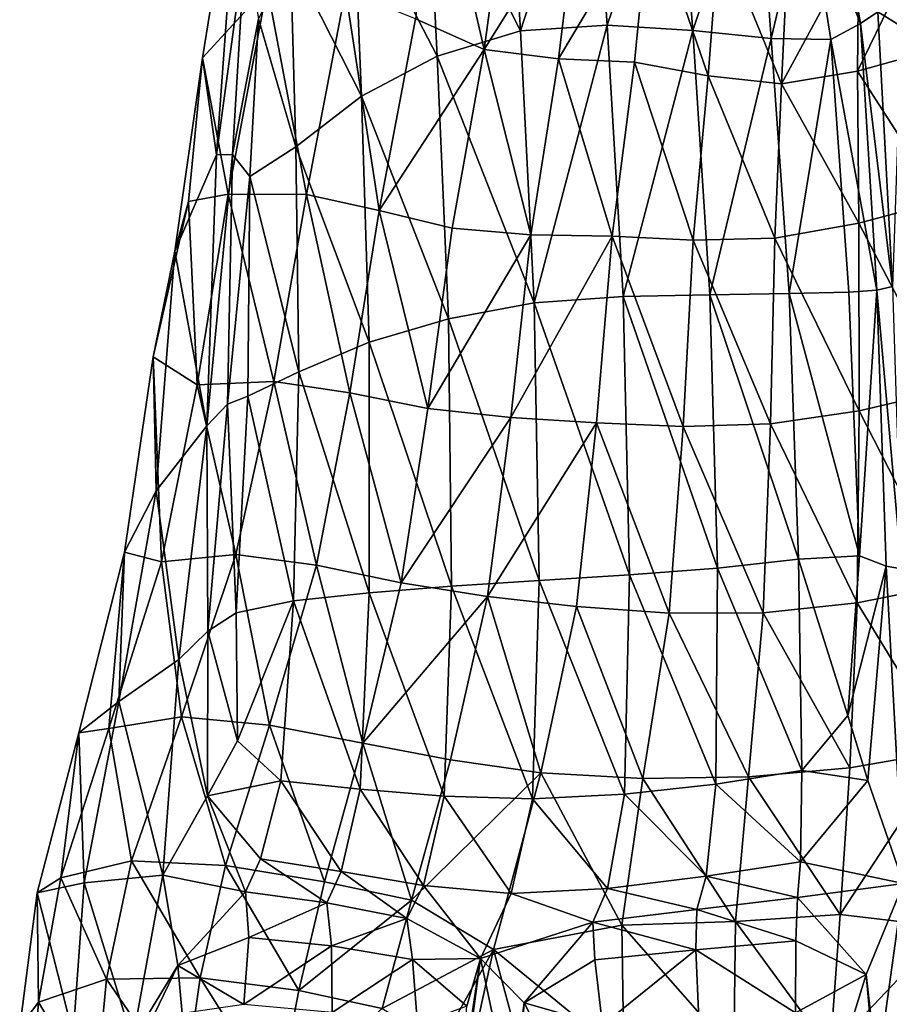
# Model space of a CAD drawing. Extents: x -76 to 76, y -20 to 79.
# Tile 74 of 175: x -5.94 to -4.3, y -11.19 to -9.34. Entities that reach past the tile are written whole.
import ezdxf

# ---------------------------------------------------------------- set-up
doc = ezdxf.new("R2010")
doc.units = 0

msp = doc.modelspace()

# ---------------------------------------------------------------- linework, layer by layer
for points in [[(-4.2751, -9.349, 0.2244), (-4.3198, -9.3212, 0.2704), (-4.3467, -8.7608, 0.5062)], [(-4.2561, -9.0036, 0.3179), (-4.2751, -9.349, 0.2244), (-4.3467, -8.7608, 0.5062)], [(-5.1693, -9.0056, 0.2473), (-5.0172, -8.9484, 0.2468), (-4.9928, -9.3569, 0.1372)], [(-4.9928, -9.3569, 0.1372), (-5.0172, -8.9484, 0.2468), (-4.8577, -8.9409, 0.227)], [(-4.8292, -9.3462, 0.1215), (-4.9928, -9.3569, 0.1372), (-4.8577, -8.9409, 0.227)], [(-4.8292, -9.3462, 0.1215), (-4.8577, -8.9409, 0.227), (-4.6987, -8.9628, 0.2069)], [(-5.5909, -9.4081, 0.6954), (-5.4696, -9.275, 0.9634), (-5.5191, -8.9616, 0.643)], [(-5.5909, -9.4081, 0.6954), (-5.5191, -8.9616, 0.643), (-5.5648, -9.5903, 0.4182)], [(-5.5648, -9.5903, 0.4182), (-5.5191, -8.9616, 0.643), (-5.5108, -9.1918, 0.3932)], [(-4.6684, -9.3565, 0.1062), (-4.8292, -9.3462, 0.1215), (-4.6987, -8.9628, 0.2069)], [(-4.6684, -9.3565, 0.1062), (-4.6987, -8.9628, 0.2069), (-4.5484, -8.9939, 0.2055)], [(-4.4198, -8.9601, 0.307), (-4.3526, -9.3429, 0.2197), (-4.4538, -9.0883, 0.2176)], [(-4.3526, -9.3429, 0.2197), (-4.4198, -8.9601, 0.307), (-4.3198, -9.3212, 0.2704)], [(-5.1693, -9.0056, 0.2473), (-5.1491, -9.4044, 0.1359), (-5.3075, -9.0993, 0.2489)], [(-5.1902, -9.3347, 1.5327), (-5.061, -9.3922, 1.6845), (-5.1492, -9.0062, 1.6745)], [(-5.1491, -9.4044, 0.1359), (-5.1693, -9.0056, 0.2473), (-4.9928, -9.3569, 0.1372)], [(-5.061, -9.3922, 1.6845), (-5.0197, -9.0883, 1.7991), (-5.1492, -9.0062, 1.6745)], [(-4.5207, -9.3717, 0.109), (-4.6684, -9.3565, 0.1062), (-4.5484, -8.9939, 0.2055)], [(-4.5207, -9.3717, 0.109), (-4.5484, -8.9939, 0.2055), (-4.4538, -9.0883, 0.2176)], [(-5.4255, -9.2164, 0.2719), (-5.3075, -9.0993, 0.2489), (-5.292, -9.4801, 0.1382)], [(-5.1491, -9.4044, 0.1359), (-5.292, -9.4801, 0.1382), (-5.3075, -9.0993, 0.2489)], [(-4.8846, -9.1101, 1.7905), (-5.0197, -9.0883, 1.7991), (-5.061, -9.3922, 1.6845)], [(-4.4081, -9.3733, 0.1425), (-4.5207, -9.3717, 0.109), (-4.4538, -9.0883, 0.2176)], [(-4.3526, -9.3429, 0.2197), (-4.4081, -9.3733, 0.1425), (-4.4538, -9.0883, 0.2176)], [(-4.9209, -9.4095, 1.6535), (-4.8846, -9.1101, 1.7905), (-5.061, -9.3922, 1.6845)], [(-4.8846, -9.1101, 1.7905), (-4.9209, -9.4095, 1.6535), (-4.7492, -9.121, 1.7672)], [(-4.9209, -9.4095, 1.6535), (-4.7777, -9.4162, 1.608), (-4.7492, -9.121, 1.7672)], [(-4.7777, -9.4162, 1.608), (-4.6393, -9.4418, 1.7162), (-4.7492, -9.121, 1.7672)], [(-4.6393, -9.4418, 1.7162), (-4.6188, -9.17, 1.848), (-4.7492, -9.121, 1.7672)], [(-4.3578, -9.433, 1.7171), (-4.2137, -9.3926, 1.6155), (-4.219, -9.1459, 1.7533)], [(-4.3556, -9.1873, 1.8379), (-4.3578, -9.433, 1.7171), (-4.219, -9.1459, 1.7533)], [(-4.6393, -9.4418, 1.7162), (-4.501, -9.4571, 1.8089), (-4.6188, -9.17, 1.848)], [(-4.501, -9.4571, 1.8089), (-4.489, -9.2083, 1.9119), (-4.6188, -9.17, 1.848)], [(-5.5349, -9.5898, 0.3075), (-5.5648, -9.5903, 0.4182), (-5.5108, -9.1918, 0.3932)], [(-5.5349, -9.5898, 0.3075), (-5.5108, -9.1918, 0.3932), (-5.486, -9.3346, 0.2953)], [(-4.3578, -9.433, 1.7171), (-4.3556, -9.1873, 1.8379), (-4.501, -9.4571, 1.8089)], [(-4.3556, -9.1873, 1.8379), (-4.489, -9.2083, 1.9119), (-4.501, -9.4571, 1.8089)], [(-5.4255, -9.2164, 0.2719), (-5.4155, -9.5751, 0.165), (-5.486, -9.3346, 0.2953)], [(-5.4155, -9.5751, 0.165), (-5.4255, -9.2164, 0.2719), (-5.292, -9.4801, 0.1382)], [(-5.4696, -9.275, 0.9634), (-5.5909, -9.4081, 0.6954), (-5.5426, -9.6648, 0.9374)], [(-5.4696, -9.275, 0.9634), (-5.5426, -9.6648, 0.9374), (-5.3953, -9.6651, 1.199)], [(-5.3219, -9.281, 1.2687), (-5.4696, -9.275, 0.9634), (-5.3953, -9.6651, 1.199)], [(-5.3219, -9.281, 1.2687), (-5.3953, -9.6651, 1.199), (-5.2583, -9.695, 1.4804)], [(-5.1902, -9.3347, 1.5327), (-5.3219, -9.281, 1.2687), (-5.2583, -9.695, 1.4804)], [(-4.3526, -9.3429, 0.2197), (-4.3198, -9.3212, 0.2704), (-4.2925, -9.8383, 0.1493)], [(-4.3198, -9.3212, 0.2704), (-4.2751, -9.349, 0.2244), (-4.2925, -9.8383, 0.1493)], [(-5.5022, -9.6311, 0.2202), (-5.5349, -9.5898, 0.3075), (-5.486, -9.3346, 0.2953)], [(-5.4155, -9.5751, 0.165), (-5.5022, -9.6311, 0.2202), (-5.486, -9.3346, 0.2953)], [(-5.1902, -9.3347, 1.5327), (-5.2583, -9.695, 1.4804), (-5.061, -9.3922, 1.6845)], [(-5.1491, -9.4044, 0.1359), (-4.9928, -9.3569, 0.1372), (-4.9668, -9.8691, 0.0523)], [(-4.9928, -9.3569, 0.1372), (-4.8292, -9.3462, 0.1215), (-4.9668, -9.8691, 0.0523)], [(-4.8292, -9.3462, 0.1215), (-4.7993, -9.8569, 0.0382), (-4.9668, -9.8691, 0.0523)], [(-4.8292, -9.3462, 0.1215), (-4.6684, -9.3565, 0.1062), (-4.7993, -9.8569, 0.0382)], [(-4.6684, -9.3565, 0.1062), (-4.6359, -9.8538, 0.0252), (-4.7993, -9.8569, 0.0382)], [(-4.6684, -9.3565, 0.1062), (-4.5207, -9.3717, 0.109), (-4.6359, -9.8538, 0.0252)], [(-4.3526, -9.3429, 0.2197), (-4.322, -9.8455, 0.114), (-4.4081, -9.3733, 0.1425)], [(-4.322, -9.8455, 0.114), (-4.3526, -9.3429, 0.2197), (-4.2925, -9.8383, 0.1493)], [(-4.5207, -9.3717, 0.109), (-4.4868, -9.8515, 0.0308), (-4.6359, -9.8538, 0.0252)], [(-4.5207, -9.3717, 0.109), (-4.4081, -9.3733, 0.1425), (-4.4868, -9.8515, 0.0308)], [(-4.4081, -9.3733, 0.1425), (-4.3747, -9.849, 0.0591), (-4.4868, -9.8515, 0.0308)], [(-4.322, -9.8455, 0.114), (-4.3747, -9.849, 0.0591), (-4.4081, -9.3733, 0.1425)], [(-5.2583, -9.695, 1.4804), (-5.121, -9.7288, 1.6568), (-5.061, -9.3922, 1.6845)], [(-5.061, -9.3922, 1.6845), (-5.121, -9.7288, 1.6568), (-4.9729, -9.7408, 1.6031)], [(-4.9209, -9.4095, 1.6535), (-5.061, -9.3922, 1.6845), (-4.9729, -9.7408, 1.6031)], [(-4.2137, -9.3926, 1.6155), (-4.3578, -9.433, 1.7171), (-4.2005, -9.6778, 1.5617)], [(-5.6433, -9.7718, 0.5435), (-5.5909, -9.4081, 0.6954), (-5.5648, -9.5903, 0.4182)], [(-5.5909, -9.4081, 0.6954), (-5.6433, -9.7718, 0.5435), (-5.6174, -9.6783, 0.7688)], [(-5.5909, -9.4081, 0.6954), (-5.6174, -9.6783, 0.7688), (-5.5426, -9.6648, 0.9374)], [(-5.1491, -9.4044, 0.1359), (-5.128, -9.8989, 0.0497), (-5.292, -9.4801, 0.1382)], [(-5.128, -9.8989, 0.0497), (-5.1491, -9.4044, 0.1359), (-4.9668, -9.8691, 0.0523)], [(-4.9209, -9.4095, 1.6535), (-4.9729, -9.7408, 1.6031), (-4.8198, -9.7438, 1.5354)], [(-4.7777, -9.4162, 1.608), (-4.9209, -9.4095, 1.6535), (-4.8198, -9.7438, 1.5354)], [(-4.7777, -9.4162, 1.608), (-4.8198, -9.7438, 1.5354), (-4.6675, -9.7509, 1.6698)], [(-4.6393, -9.4418, 1.7162), (-4.7777, -9.4162, 1.608), (-4.6675, -9.7509, 1.6698)], [(-4.3578, -9.433, 1.7171), (-4.501, -9.4571, 1.8089), (-4.3559, -9.7192, 1.6815)], [(-4.3578, -9.433, 1.7171), (-4.3559, -9.7192, 1.6815), (-4.2005, -9.6778, 1.5617)], [(-4.6393, -9.4418, 1.7162), (-4.6675, -9.7509, 1.6698), (-4.5136, -9.7476, 1.7904)], [(-4.501, -9.4571, 1.8089), (-4.6393, -9.4418, 1.7162), (-4.5136, -9.7476, 1.7904)], [(-4.501, -9.4571, 1.8089), (-4.5136, -9.7476, 1.7904), (-4.3559, -9.7192, 1.6815)], [(-5.4155, -9.5751, 0.165), (-5.292, -9.4801, 0.1382), (-5.2776, -9.9432, 0.0512)], [(-5.128, -9.8989, 0.0497), (-5.2776, -9.9432, 0.0512), (-5.292, -9.4801, 0.1382)], [(-5.4155, -9.5751, 0.165), (-5.4101, -9.999, 0.0775), (-5.5022, -9.6311, 0.2202)], [(-5.4101, -9.999, 0.0775), (-5.4155, -9.5751, 0.165), (-5.2776, -9.9432, 0.0512)], [(-5.6433, -9.7718, 0.5435), (-5.5648, -9.5903, 0.4182), (-5.5828, -10.1004, 0.303)], [(-5.5349, -9.5898, 0.3075), (-5.5442, -10.0599, 0.1973), (-5.5828, -10.1004, 0.303)], [(-5.5648, -9.5903, 0.4182), (-5.5349, -9.5898, 0.3075), (-5.5828, -10.1004, 0.303)], [(-5.5349, -9.5898, 0.3075), (-5.5022, -9.6311, 0.2202), (-5.5442, -10.0599, 0.1973)], [(-5.5022, -9.6311, 0.2202), (-5.5056, -10.0449, 0.1267), (-5.5442, -10.0599, 0.1973)], [(-5.4101, -9.999, 0.0775), (-5.5056, -10.0449, 0.1267), (-5.5022, -9.6311, 0.2202)], [(-5.6013, -10.0234, 0.9059), (-5.5426, -9.6648, 0.9374), (-5.6174, -9.6783, 0.7688)], [(-5.6013, -10.0234, 0.9059), (-5.457, -10.0171, 1.1549), (-5.5426, -9.6648, 0.9374)], [(-5.457, -10.0171, 1.1549), (-5.3953, -9.6651, 1.199), (-5.5426, -9.6648, 0.9374)], [(-5.457, -10.0171, 1.1549), (-5.3141, -10.0388, 1.4425), (-5.3953, -9.6651, 1.199)], [(-5.3141, -10.0388, 1.4425), (-5.2583, -9.695, 1.4804), (-5.3953, -9.6651, 1.199)], [(-5.6433, -9.7718, 0.5435), (-5.6842, -9.9707, 0.7003), (-5.6174, -9.6783, 0.7688)], [(-5.6842, -9.9707, 0.7003), (-5.6013, -10.0234, 0.9059), (-5.6174, -9.6783, 0.7688)], [(-4.1915, -10.0341, 1.5057), (-4.2005, -9.6778, 1.5617), (-4.3559, -9.7192, 1.6815)], [(-5.3141, -10.0388, 1.4425), (-5.1672, -10.0682, 1.626), (-5.2583, -9.695, 1.4804)], [(-5.1672, -10.0682, 1.626), (-5.121, -9.7288, 1.6568), (-5.2583, -9.695, 1.4804)], [(-4.9729, -9.7408, 1.6031), (-5.121, -9.7288, 1.6568), (-5.1672, -10.0682, 1.626)], [(-4.3549, -10.0723, 1.6345), (-4.3559, -9.7192, 1.6815), (-4.5136, -9.7476, 1.7904)], [(-4.3549, -10.0723, 1.6345), (-4.1915, -10.0341, 1.5057), (-4.3559, -9.7192, 1.6815)], [(-5.0109, -10.0852, 1.5629), (-4.9729, -9.7408, 1.6031), (-5.1672, -10.0682, 1.626)], [(-4.9729, -9.7408, 1.6031), (-5.0109, -10.0852, 1.5629), (-4.8198, -9.7438, 1.5354)], [(-5.0109, -10.0852, 1.5629), (-4.8494, -10.0947, 1.4851), (-4.8198, -9.7438, 1.5354)], [(-4.8494, -10.0947, 1.4851), (-4.6866, -10.1017, 1.6248), (-4.8198, -9.7438, 1.5354)], [(-4.6866, -10.1017, 1.6248), (-4.6675, -9.7509, 1.6698), (-4.8198, -9.7438, 1.5354)], [(-4.522, -10.0972, 1.7514), (-4.5136, -9.7476, 1.7904), (-4.6675, -9.7509, 1.6698)], [(-4.522, -10.0972, 1.7514), (-4.3549, -10.0723, 1.6345), (-4.5136, -9.7476, 1.7904)], [(-4.6866, -10.1017, 1.6248), (-4.522, -10.0972, 1.7514), (-4.6675, -9.7509, 1.6698)], [(-5.6433, -9.7718, 0.5435), (-5.6786, -10.2232, 0.4576), (-5.6842, -9.9707, 0.7003)], [(-5.6786, -10.2232, 0.4576), (-5.6433, -9.7718, 0.5435), (-5.5828, -10.1004, 0.303)], [(-4.322, -9.8455, 0.114), (-4.2925, -9.8383, 0.1493), (-4.2754, -10.3699, 0.0635)], [(-4.7993, -9.8569, 0.0382), (-4.7876, -10.3812, -0.0355), (-4.9668, -9.8691, 0.0523)], [(-4.7993, -9.8569, 0.0382), (-4.6359, -9.8538, 0.0252), (-4.6219, -10.3686, -0.0472)], [(-4.7876, -10.3812, -0.0355), (-4.7993, -9.8569, 0.0382), (-4.6219, -10.3686, -0.0472)], [(-4.4868, -9.8515, 0.0308), (-4.469, -10.3516, -0.0408), (-4.6359, -9.8538, 0.0252)], [(-4.469, -10.3516, -0.0408), (-4.6219, -10.3686, -0.0472), (-4.6359, -9.8538, 0.0252)], [(-4.4868, -9.8515, 0.0308), (-4.3747, -9.849, 0.0591), (-4.3544, -10.3453, -0.0145)], [(-4.469, -10.3516, -0.0408), (-4.4868, -9.8515, 0.0308), (-4.3544, -10.3453, -0.0145)], [(-4.3544, -10.3453, -0.0145), (-4.3747, -9.849, 0.0591), (-4.322, -9.8455, 0.114)], [(-4.3039, -10.3651, 0.0333), (-4.3544, -10.3453, -0.0145), (-4.322, -9.8455, 0.114)], [(-4.3039, -10.3651, 0.0333), (-4.322, -9.8455, 0.114), (-4.2754, -10.3699, 0.0635)], [(-5.128, -9.8989, 0.0497), (-4.9668, -9.8691, 0.0523), (-4.9573, -10.3917, -0.023)], [(-4.7876, -10.3812, -0.0355), (-4.9573, -10.3917, -0.023), (-4.9668, -9.8691, 0.0523)], [(-5.128, -9.8989, 0.0497), (-5.1221, -10.4028, -0.0273), (-5.2776, -9.9432, 0.0512)], [(-5.1221, -10.4028, -0.0273), (-5.128, -9.8989, 0.0497), (-4.9573, -10.3917, -0.023)], [(-5.4101, -9.999, 0.0775), (-5.2776, -9.9432, 0.0512), (-5.2777, -10.4153, -0.0276)], [(-5.1221, -10.4028, -0.0273), (-5.2777, -10.4153, -0.0276), (-5.2776, -9.9432, 0.0512)], [(-5.6842, -9.9707, 0.7003), (-5.7383, -10.3386, 0.6508), (-5.6686, -10.3567, 0.8726)], [(-5.6786, -10.2232, 0.4576), (-5.7383, -10.3386, 0.6508), (-5.6842, -9.9707, 0.7003)], [(-5.6013, -10.0234, 0.9059), (-5.6842, -9.9707, 0.7003), (-5.6686, -10.3567, 0.8726)], [(-5.4101, -9.999, 0.0775), (-5.4196, -10.4303, -0.0028), (-5.5056, -10.0449, 0.1267)], [(-5.4196, -10.4303, -0.0028), (-5.4101, -9.999, 0.0775), (-5.2777, -10.4153, -0.0276)], [(-5.6013, -10.0234, 0.9059), (-5.6686, -10.3567, 0.8726), (-5.5284, -10.343, 1.1237)], [(-5.457, -10.0171, 1.1549), (-5.6013, -10.0234, 0.9059), (-5.5284, -10.343, 1.1237)], [(-5.457, -10.0171, 1.1549), (-5.5284, -10.343, 1.1237), (-5.3766, -10.3629, 1.405)], [(-5.3141, -10.0388, 1.4425), (-5.457, -10.0171, 1.1549), (-5.3766, -10.3629, 1.405)], [(-5.5442, -10.0599, 0.1973), (-5.5056, -10.0449, 0.1267), (-5.5275, -10.4527, 0.0432)], [(-5.4196, -10.4303, -0.0028), (-5.5275, -10.4527, 0.0432), (-5.5056, -10.0449, 0.1267)], [(-5.3141, -10.0388, 1.4425), (-5.3766, -10.3629, 1.405), (-5.2174, -10.396, 1.5821)], [(-5.1672, -10.0682, 1.626), (-5.3141, -10.0388, 1.4425), (-5.2174, -10.396, 1.5821)], [(-4.1915, -10.0341, 1.5057), (-4.3549, -10.0723, 1.6345), (-4.1873, -10.3997, 1.4528)], [(-5.5442, -10.0599, 0.1973), (-5.581, -10.4871, 0.107), (-5.5828, -10.1004, 0.303)], [(-5.581, -10.4871, 0.107), (-5.5442, -10.0599, 0.1973), (-5.5275, -10.4527, 0.0432)], [(-5.0109, -10.0852, 1.5629), (-5.1672, -10.0682, 1.626), (-5.2174, -10.396, 1.5821)], [(-4.3549, -10.0723, 1.6345), (-4.522, -10.0972, 1.7514), (-4.359, -10.4337, 1.5806)], [(-4.3549, -10.0723, 1.6345), (-4.359, -10.4337, 1.5806), (-4.1873, -10.3997, 1.4528)], [(-5.6786, -10.2232, 0.4576), (-5.5828, -10.1004, 0.303), (-5.636, -10.5405, 0.2135)], [(-5.581, -10.4871, 0.107), (-5.636, -10.5405, 0.2135), (-5.5828, -10.1004, 0.303)], [(-5.0549, -10.4218, 1.5211), (-5.0109, -10.0852, 1.5629), (-5.2174, -10.396, 1.5821)], [(-5.0109, -10.0852, 1.5629), (-5.0549, -10.4218, 1.5211), (-4.8494, -10.0947, 1.4851)], [(-5.0549, -10.4218, 1.5211), (-4.8872, -10.4407, 1.4448), (-4.8494, -10.0947, 1.4851)], [(-4.8494, -10.0947, 1.4851), (-4.8872, -10.4407, 1.4448), (-4.7128, -10.4531, 1.5764)], [(-4.6866, -10.1017, 1.6248), (-4.8494, -10.0947, 1.4851), (-4.7128, -10.4531, 1.5764)], [(-4.6866, -10.1017, 1.6248), (-4.7128, -10.4531, 1.5764), (-4.5354, -10.4529, 1.6951)], [(-4.522, -10.0972, 1.7514), (-4.6866, -10.1017, 1.6248), (-4.5354, -10.4529, 1.6951)], [(-4.522, -10.0972, 1.7514), (-4.5354, -10.4529, 1.6951), (-4.359, -10.4337, 1.5806)], [(-5.7487, -10.6196, 0.3879), (-5.6786, -10.2232, 0.4576), (-5.636, -10.5405, 0.2135)], [(-5.6786, -10.2232, 0.4576), (-5.7487, -10.6196, 0.3879), (-5.7383, -10.3386, 0.6508)], [(-5.7487, -10.6196, 0.3879), (-5.8241, -10.6784, 0.6056), (-5.7383, -10.3386, 0.6508)], [(-5.8241, -10.6784, 0.6056), (-5.7676, -10.6705, 0.8419), (-5.7383, -10.3386, 0.6508)], [(-5.7676, -10.6705, 0.8419), (-5.6686, -10.3567, 0.8726), (-5.7383, -10.3386, 0.6508)], [(-5.6307, -10.6484, 1.0928), (-5.5284, -10.343, 1.1237), (-5.6686, -10.3567, 0.8726)], [(-5.6307, -10.6484, 1.0928), (-5.4649, -10.6642, 1.3543), (-5.5284, -10.343, 1.1237)], [(-5.4649, -10.6642, 1.3543), (-5.3766, -10.3629, 1.405), (-5.5284, -10.343, 1.1237)], [(-5.7676, -10.6705, 0.8419), (-5.6307, -10.6484, 1.0928), (-5.6686, -10.3567, 0.8726)], [(-4.469, -10.3516, -0.0408), (-4.4632, -10.7493, -0.0745), (-4.6219, -10.3686, -0.0472)], [(-4.469, -10.3516, -0.0408), (-4.3544, -10.3453, -0.0145), (-4.3762, -10.6459, -0.0428)], [(-4.4632, -10.7493, -0.0745), (-4.469, -10.3516, -0.0408), (-4.3762, -10.6459, -0.0428)], [(-4.3544, -10.3453, -0.0145), (-4.3039, -10.3651, 0.0333), (-4.3762, -10.6459, -0.0428)], [(-5.4649, -10.6642, 1.3543), (-5.2896, -10.698, 1.5157), (-5.3766, -10.3629, 1.405)], [(-5.2896, -10.698, 1.5157), (-5.2174, -10.396, 1.5821), (-5.3766, -10.3629, 1.405)], [(-4.7876, -10.3812, -0.0355), (-4.6219, -10.3686, -0.0472), (-4.6248, -10.7754, -0.0792)], [(-4.4632, -10.7493, -0.0745), (-4.6248, -10.7754, -0.0792), (-4.6219, -10.3686, -0.0472)], [(-4.3039, -10.3651, 0.0333), (-4.3384, -10.7683, -0.0189), (-4.3762, -10.6459, -0.0428)], [(-4.3384, -10.7683, -0.0189), (-4.3039, -10.3651, 0.0333), (-4.2718, -10.9623, 0.0365)], [(-4.3039, -10.3651, 0.0333), (-4.2754, -10.3699, 0.0635), (-4.2718, -10.9623, 0.0365)], [(-5.0549, -10.4218, 1.5211), (-5.2174, -10.396, 1.5821), (-5.2896, -10.698, 1.5157)], [(-5.1221, -10.4028, -0.0273), (-4.9573, -10.3917, -0.023), (-4.9699, -10.8029, -0.0586)], [(-4.7965, -10.7943, -0.0687), (-4.9699, -10.8029, -0.0586), (-4.9573, -10.3917, -0.023)], [(-4.7876, -10.3812, -0.0355), (-4.7965, -10.7943, -0.0687), (-4.9573, -10.3917, -0.023)], [(-4.7965, -10.7943, -0.0687), (-4.7876, -10.3812, -0.0355), (-4.6248, -10.7754, -0.0792)], [(-5.4196, -10.4303, -0.0028), (-5.2777, -10.4153, -0.0276), (-5.2946, -10.7848, -0.0668)], [(-5.1363, -10.7978, -0.065), (-5.2946, -10.7848, -0.0668), (-5.2777, -10.4153, -0.0276)], [(-5.1221, -10.4028, -0.0273), (-5.1363, -10.7978, -0.065), (-5.2777, -10.4153, -0.0276)], [(-5.1363, -10.7978, -0.065), (-5.1221, -10.4028, -0.0273), (-4.9699, -10.8029, -0.0586)], [(-4.1888, -10.7127, 1.4089), (-4.1873, -10.3997, 1.4528), (-4.359, -10.4337, 1.5806)], [(-5.5275, -10.4527, 0.0432), (-5.4196, -10.4303, -0.0028), (-5.5254, -10.6937, 0.0062)], [(-5.4196, -10.4303, -0.0028), (-5.4437, -10.7693, -0.0431), (-5.5254, -10.6937, 0.0062)], [(-5.4437, -10.7693, -0.0431), (-5.4196, -10.4303, -0.0028), (-5.2946, -10.7848, -0.0668)], [(-5.1246, -10.7297, 1.4663), (-5.0549, -10.4218, 1.5211), (-5.2896, -10.698, 1.5157)], [(-5.1246, -10.7297, 1.4663), (-4.954, -10.7537, 1.4024), (-5.0549, -10.4218, 1.5211)], [(-4.954, -10.7537, 1.4024), (-4.8872, -10.4407, 1.4448), (-5.0549, -10.4218, 1.5211)], [(-4.3723, -10.7445, 1.5246), (-4.359, -10.4337, 1.5806), (-4.5354, -10.4529, 1.6951)], [(-4.3723, -10.7445, 1.5246), (-4.1888, -10.7127, 1.4089), (-4.359, -10.4337, 1.5806)], [(-5.581, -10.4871, 0.107), (-5.5275, -10.4527, 0.0432), (-5.5254, -10.6937, 0.0062)], [(-4.954, -10.7537, 1.4024), (-4.7621, -10.7646, 1.52), (-4.8872, -10.4407, 1.4448)], [(-4.7621, -10.7646, 1.52), (-4.7128, -10.4531, 1.5764), (-4.8872, -10.4407, 1.4448)], [(-4.7621, -10.7646, 1.52), (-4.5634, -10.7617, 1.6253), (-4.7128, -10.4531, 1.5764)], [(-4.5634, -10.7617, 1.6253), (-4.5354, -10.4529, 1.6951), (-4.7128, -10.4531, 1.5764)], [(-4.5634, -10.7617, 1.6253), (-4.3723, -10.7445, 1.5246), (-4.5354, -10.4529, 1.6951)], [(-5.581, -10.4871, 0.107), (-5.5815, -10.7973, 0.0373), (-5.636, -10.5405, 0.2135)], [(-5.5815, -10.7973, 0.0373), (-5.581, -10.4871, 0.107), (-5.5254, -10.6937, 0.0062)], [(-5.7487, -10.6196, 0.3879), (-5.636, -10.5405, 0.2135), (-5.6658, -10.9467, 0.1154)], [(-5.5815, -10.7973, 0.0373), (-5.6658, -10.9467, 0.1154), (-5.636, -10.5405, 0.2135)], [(-5.7487, -10.6196, 0.3879), (-5.8138, -10.9608, 0.3496), (-5.8241, -10.6784, 0.6056)], [(-5.8138, -10.9608, 0.3496), (-5.7487, -10.6196, 0.3879), (-5.6658, -10.9467, 0.1154)], [(-5.6307, -10.6484, 1.0928), (-5.7676, -10.6705, 0.8419), (-5.7248, -10.9195, 1.0723)], [(-5.6307, -10.6484, 1.0928), (-5.7248, -10.9195, 1.0723), (-5.548, -10.9282, 1.3128)], [(-5.4649, -10.6642, 1.3543), (-5.6307, -10.6484, 1.0928), (-5.548, -10.9282, 1.3128)], [(-4.4632, -10.7493, -0.0745), (-4.3762, -10.6459, -0.0428), (-4.3384, -10.7683, -0.0189)], [(-5.7676, -10.6705, 0.8419), (-5.8241, -10.6784, 0.6056), (-5.858, -10.9514, 0.8222)], [(-5.7676, -10.6705, 0.8419), (-5.858, -10.9514, 0.8222), (-5.7248, -10.9195, 1.0723)], [(-5.4649, -10.6642, 1.3543), (-5.548, -10.9282, 1.3128), (-5.3612, -10.9589, 1.4561)], [(-5.2896, -10.698, 1.5157), (-5.4649, -10.6642, 1.3543), (-5.3612, -10.9589, 1.4561)], [(-5.8241, -10.6784, 0.6056), (-5.9027, -10.9799, 0.5766), (-5.858, -10.9514, 0.8222)], [(-5.8138, -10.9608, 0.3496), (-5.9027, -10.9799, 0.5766), (-5.8241, -10.6784, 0.6056)], [(-5.5815, -10.7973, 0.0373), (-5.5254, -10.6937, 0.0062), (-5.4437, -10.7693, -0.0431)], [(-5.2896, -10.698, 1.5157), (-5.3612, -10.9589, 1.4561), (-5.198, -10.9934, 1.4145)], [(-5.1246, -10.7297, 1.4663), (-5.2896, -10.698, 1.5157), (-5.198, -10.9934, 1.4145)], [(-4.3723, -10.7445, 1.5246), (-4.3907, -11.0205, 1.4822), (-4.1888, -10.7127, 1.4089)], [(-4.3907, -11.0205, 1.4822), (-4.1887, -11.0446, 1.2948), (-4.1888, -10.7127, 1.4089)], [(-5.1246, -10.7297, 1.4663), (-5.198, -10.9934, 1.4145), (-4.954, -10.7537, 1.4024)], [(-4.4632, -10.7493, -0.0745), (-4.4655, -10.9217, -0.0392), (-4.6248, -10.7754, -0.0792)], [(-4.3723, -10.7445, 1.5246), (-4.5634, -10.7617, 1.6253), (-4.3907, -11.0205, 1.4822)], [(-4.4655, -10.9217, -0.0392), (-4.4632, -10.7493, -0.0745), (-4.3384, -10.7683, -0.0189)], [(-5.4818, -10.9159, -0.0107), (-5.5815, -10.7973, 0.0373), (-5.4437, -10.7693, -0.0431)], [(-5.4818, -10.9159, -0.0107), (-5.4437, -10.7693, -0.0431), (-5.3303, -10.9399, -0.0348)], [(-5.4437, -10.7693, -0.0431), (-5.2946, -10.7848, -0.0668), (-5.3303, -10.9399, -0.0348)], [(-5.198, -10.9934, 1.4145), (-5.0434, -11.0868, 1.2841), (-4.954, -10.7537, 1.4024)], [(-4.954, -10.7537, 1.4024), (-5.0434, -11.0868, 1.2841), (-4.8015, -11.0409, 1.4766)], [(-4.7621, -10.7646, 1.52), (-4.954, -10.7537, 1.4024), (-4.8015, -11.0409, 1.4766)], [(-4.7621, -10.7646, 1.52), (-4.8015, -11.0409, 1.4766), (-4.5879, -11.0341, 1.57)], [(-4.5634, -10.7617, 1.6253), (-4.7621, -10.7646, 1.52), (-4.5879, -11.0341, 1.57)], [(-4.5634, -10.7617, 1.6253), (-4.5879, -11.0341, 1.57), (-4.3907, -11.0205, 1.4822)], [(-4.4655, -10.9217, -0.0392), (-4.3384, -10.7683, -0.0189), (-4.2718, -10.9623, 0.0365)], [(-5.1753, -10.9659, -0.0328), (-5.3303, -10.9399, -0.0348), (-5.2946, -10.7848, -0.0668)], [(-5.1363, -10.7978, -0.065), (-5.1753, -10.9659, -0.0328), (-5.2946, -10.7848, -0.0668)], [(-4.7965, -10.7943, -0.0687), (-4.6248, -10.7754, -0.0792), (-4.643, -10.9485, -0.0392)], [(-4.4655, -10.9217, -0.0392), (-4.643, -10.9485, -0.0392), (-4.6248, -10.7754, -0.0792)], [(-5.5099, -10.9781, 0.0199), (-5.6658, -10.9467, 0.1154), (-5.5815, -10.7973, 0.0373)], [(-5.4818, -10.9159, -0.0107), (-5.5099, -10.9781, 0.0199), (-5.5815, -10.7973, 0.0373)], [(-5.1753, -10.9659, -0.0328), (-5.1363, -10.7978, -0.065), (-5.0102, -10.9808, -0.0247)], [(-5.1363, -10.7978, -0.065), (-4.9699, -10.8029, -0.0586), (-5.0102, -10.9808, -0.0247)], [(-4.8287, -10.9716, -0.0306), (-5.0102, -10.9808, -0.0247), (-4.9699, -10.8029, -0.0586)], [(-4.7965, -10.7943, -0.0687), (-4.8287, -10.9716, -0.0306), (-4.9699, -10.8029, -0.0586)], [(-4.8287, -10.9716, -0.0306), (-4.7965, -10.7943, -0.0687), (-4.643, -10.9485, -0.0392)], [(-5.5099, -10.9781, 0.0199), (-5.4818, -10.9159, -0.0107), (-5.3574, -10.9988, -0.0052)], [(-5.4818, -10.9159, -0.0107), (-5.3303, -10.9399, -0.0348), (-5.3574, -10.9988, -0.0052)], [(-5.7716, -11.1423, 1.0722), (-5.7248, -10.9195, 1.0723), (-5.858, -10.9514, 0.8222)], [(-5.7716, -11.1423, 1.0722), (-5.5955, -11.1399, 1.3027), (-5.7248, -10.9195, 1.0723)], [(-5.5955, -11.1399, 1.3027), (-5.548, -10.9282, 1.3128), (-5.7248, -10.9195, 1.0723)], [(-5.5955, -11.1399, 1.3027), (-5.4098, -11.1634, 1.4328), (-5.548, -10.9282, 1.3128)], [(-5.4098, -11.1634, 1.4328), (-5.3612, -10.9589, 1.4561), (-5.548, -10.9282, 1.3128)], [(-4.4655, -10.9217, -0.0392), (-4.4708, -10.9887, -0.0025), (-4.643, -10.9485, -0.0392)], [(-4.4708, -10.9887, -0.0025), (-4.4655, -10.9217, -0.0392), (-4.2718, -10.9623, 0.0365)], [(-5.8996, -11.1858, 0.8221), (-5.858, -10.9514, 0.8222), (-5.9027, -10.9799, 0.5766)], [(-5.8996, -11.1858, 0.8221), (-5.7716, -11.1423, 1.0722), (-5.858, -10.9514, 0.8222)], [(-5.8138, -10.9608, 0.3496), (-5.6658, -10.9467, 0.1154), (-5.7227, -11.2575, 0.1849)], [(-5.7227, -11.2575, 0.1849), (-5.6658, -10.9467, 0.1154), (-5.6376, -11.1165, 0.0198)], [(-5.6376, -11.1165, 0.0198), (-5.6658, -10.9467, 0.1154), (-5.5099, -10.9781, 0.0199)], [(-5.2062, -11.028, -0.0022), (-5.3574, -10.9988, -0.0052), (-5.3303, -10.9399, -0.0348)], [(-5.1753, -10.9659, -0.0328), (-5.2062, -11.028, -0.0022), (-5.3303, -10.9399, -0.0348)], [(-4.8287, -10.9716, -0.0306), (-4.643, -10.9485, -0.0392), (-4.6607, -11.0112, -0.0005)], [(-4.4708, -10.9887, -0.0025), (-4.6607, -11.0112, -0.0005), (-4.643, -10.9485, -0.0392)], [(-5.8138, -10.9608, 0.3496), (-5.8346, -11.2464, 0.3583), (-5.9027, -10.9799, 0.5766)], [(-5.8346, -11.2464, 0.3583), (-5.8138, -10.9608, 0.3496), (-5.7227, -11.2575, 0.1849)], [(-5.198, -10.9934, 1.4145), (-5.3612, -10.9589, 1.4561), (-5.4098, -11.1634, 1.4328)], [(-5.2062, -11.028, -0.0022), (-5.1753, -10.9659, -0.0328), (-5.0679, -11.1033, 0.0636)], [(-5.1753, -10.9659, -0.0328), (-5.0102, -10.9808, -0.0247), (-5.0679, -11.1033, 0.0636)], [(-4.8287, -10.9716, -0.0306), (-4.8565, -11.0349, 0.0084), (-5.0102, -10.9808, -0.0247)], [(-4.8565, -11.0349, 0.0084), (-4.8287, -10.9716, -0.0306), (-4.6607, -11.0112, -0.0005)], [(-4.4708, -10.9887, -0.0025), (-4.2718, -10.9623, 0.0365), (-4.3416, -11.1335, 0.0002)], [(-4.3416, -11.1335, 0.0002), (-4.2718, -10.9623, 0.0365), (-4.3234, -11.3377, 0.1687)], [(-4.3234, -11.3377, 0.1687), (-4.2718, -10.9623, 0.0365), (-4.2398, -11.3006, 0.3523)], [(-5.8346, -11.2464, 0.3583), (-5.9353, -11.233, 0.5762), (-5.9027, -10.9799, 0.5766)], [(-5.9353, -11.233, 0.5762), (-5.8996, -11.1858, 0.8221), (-5.9027, -10.9799, 0.5766)], [(-5.5039, -11.0638, -0.0259), (-5.6376, -11.1165, 0.0198), (-5.5099, -10.9781, 0.0199)], [(-5.5039, -11.0638, -0.0259), (-5.5099, -10.9781, 0.0199), (-5.3574, -10.9988, -0.0052)], [(-4.8565, -11.0349, 0.0084), (-5.0679, -11.1033, 0.0636), (-5.0102, -10.9808, -0.0247)], [(-4.4708, -10.9887, -0.0025), (-4.4743, -11.0701, -0.0323), (-4.6607, -11.0112, -0.0005)], [(-4.4743, -11.0701, -0.0323), (-4.4708, -10.9887, -0.0025), (-4.3416, -11.1335, 0.0002)], [(-5.3484, -11.0798, -0.0516), (-5.5039, -11.0638, -0.0259), (-5.3574, -10.9988, -0.0052)], [(-5.2529, -11.1975, 1.3816), (-5.198, -10.9934, 1.4145), (-5.4098, -11.1634, 1.4328)], [(-5.3484, -11.0798, -0.0516), (-5.3574, -10.9988, -0.0052), (-5.2062, -11.028, -0.0022)], [(-5.198, -10.9934, 1.4145), (-5.2529, -11.1975, 1.3816), (-5.0434, -11.0868, 1.2841)], [(-5.1961, -11.1055, -0.0446), (-5.3484, -11.0798, -0.0516), (-5.2062, -11.028, -0.0022)], [(-5.1961, -11.1055, -0.0446), (-5.2062, -11.028, -0.0022), (-5.0679, -11.1033, 0.0636)], [(-4.8565, -11.0349, 0.0084), (-4.6607, -11.0112, -0.0005), (-4.6622, -11.087, -0.0366)], [(-4.4743, -11.0701, -0.0323), (-4.6622, -11.087, -0.0366), (-4.6607, -11.0112, -0.0005)], [(-4.4098, -11.2774, 1.4691), (-4.3907, -11.0205, 1.4822), (-4.5879, -11.0341, 1.57)], [(-4.3907, -11.0205, 1.4822), (-4.4098, -11.2774, 1.4691), (-4.1887, -11.0446, 1.2948)], [(-4.9855, -11.1868, 0.0173), (-5.0679, -11.1033, 0.0636), (-4.8565, -11.0349, 0.0084)], [(-4.7981, -11.2871, 1.4672), (-4.8015, -11.0409, 1.4766), (-5.0434, -11.0868, 1.2841)], [(-4.8524, -11.1062, -0.022), (-4.9855, -11.1868, 0.0173), (-4.8565, -11.0349, 0.0084)], [(-4.8524, -11.1062, -0.022), (-4.8565, -11.0349, 0.0084), (-4.6622, -11.087, -0.0366)], [(-4.5912, -11.2806, 1.5574), (-4.5879, -11.0341, 1.57), (-4.8015, -11.0409, 1.4766)], [(-4.7981, -11.2871, 1.4672), (-4.5912, -11.2806, 1.5574), (-4.8015, -11.0409, 1.4766)], [(-4.5912, -11.2806, 1.5574), (-4.4098, -11.2774, 1.4691), (-4.5879, -11.0341, 1.57)], [(-4.4098, -11.2774, 1.4691), (-4.2812, -11.3118, 1.2547), (-4.1887, -11.0446, 1.2948)], [(-5.5039, -11.0638, -0.0259), (-5.5132, -11.1899, -0.0762), (-5.6376, -11.1165, 0.0198)], [(-5.5039, -11.0638, -0.0259), (-5.3484, -11.0798, -0.0516), (-5.5132, -11.1899, -0.0762)], [(-5.3484, -11.0798, -0.0516), (-5.3472, -11.2052, -0.1025), (-5.5132, -11.1899, -0.0762)], [(-5.3484, -11.0798, -0.0516), (-5.1961, -11.1055, -0.0446), (-5.3472, -11.2052, -0.1025)], [(-4.4743, -11.0701, -0.0323), (-4.4747, -11.2059, -0.0603), (-4.6622, -11.087, -0.0366)], [(-4.4743, -11.0701, -0.0323), (-4.3416, -11.1335, 0.0002), (-4.4747, -11.2059, -0.0603)], [(-5.2529, -11.1975, 1.3816), (-5.1425, -11.264, 1.201), (-5.0434, -11.0868, 1.2841)], [(-5.0933, -11.1934, -0.0085), (-5.1961, -11.1055, -0.0446), (-5.0679, -11.1033, 0.0636)], [(-5.0961, -11.3262, 0.9627), (-5.0434, -11.0868, 1.2841), (-5.1425, -11.264, 1.201)], [(-5.11, -11.3783, 0.1754), (-5.0679, -11.1033, 0.0636), (-5.0999, -11.3431, 0.3708)], [(-5.0933, -11.1934, -0.0085), (-5.0679, -11.1033, 0.0636), (-5.11, -11.3783, 0.1754)], [(-5.0999, -11.3431, 0.3708), (-5.0679, -11.1033, 0.0636), (-5.0105, -11.3713, 0.1872)], [(-4.9795, -11.3238, 1.2536), (-5.0434, -11.0868, 1.2841), (-5.0961, -11.3262, 0.9627)], [(-5.0105, -11.3713, 0.1872), (-5.0679, -11.1033, 0.0636), (-4.9855, -11.1868, 0.0173)], [(-4.9795, -11.3238, 1.2536), (-4.7981, -11.2871, 1.4672), (-5.0434, -11.0868, 1.2841)], [(-4.8524, -11.1062, -0.022), (-4.6622, -11.087, -0.0366), (-4.8382, -11.2288, -0.0519)], [(-4.6622, -11.087, -0.0366), (-4.6567, -11.2175, -0.0739), (-4.8382, -11.2288, -0.0519)], [(-4.4747, -11.2059, -0.0603), (-4.6567, -11.2175, -0.0739), (-4.6622, -11.087, -0.0366)], [(-5.7247, -11.2973, 0.0726), (-5.7227, -11.2575, 0.1849), (-5.6376, -11.1165, 0.0198)], [(-5.7247, -11.2973, 0.0726), (-5.6376, -11.1165, 0.0198), (-5.6296, -11.2072, -0.0242)], [(-5.5132, -11.1899, -0.0762), (-5.6296, -11.2072, -0.0242), (-5.6376, -11.1165, 0.0198)], [(-5.1961, -11.1055, -0.0446), (-5.1867, -11.2276, -0.0896), (-5.3472, -11.2052, -0.1025)], [(-5.1961, -11.1055, -0.0446), (-5.0933, -11.1934, -0.0085), (-5.1867, -11.2276, -0.0896)], [(-4.8524, -11.1062, -0.022), (-4.8382, -11.2288, -0.0519), (-4.9855, -11.1868, 0.0173)], [(-5.5955, -11.1399, 1.3027), (-5.7716, -11.1423, 1.0722), (-5.6261, -11.3551, 1.3164)], [(-5.5955, -11.1399, 1.3027), (-5.6261, -11.3551, 1.3164), (-5.4501, -11.3712, 1.4341)], [(-5.4098, -11.1634, 1.4328), (-5.5955, -11.1399, 1.3027), (-5.4501, -11.3712, 1.4341)], [(-4.3416, -11.1335, 0.0002), (-4.3741, -11.2374, -0.0172), (-4.4747, -11.2059, -0.0603)], [(-4.3416, -11.1335, 0.0002), (-4.3169, -11.3553, 0.07), (-4.3741, -11.2374, -0.0172)], [(-4.3169, -11.3553, 0.07), (-4.3416, -11.1335, 0.0002), (-4.3234, -11.3377, 0.1687)], [(-5.7716, -11.1423, 1.0722), (-5.8996, -11.1858, 0.8221), (-5.7931, -11.3656, 1.0945)], [(-5.7716, -11.1423, 1.0722), (-5.7931, -11.3656, 1.0945), (-5.6261, -11.3551, 1.3164)], [(-5.2529, -11.1975, 1.3816), (-5.4098, -11.1634, 1.4328), (-5.4501, -11.3712, 1.4341)], [(-5.8996, -11.1858, 0.8221), (-5.9353, -11.233, 0.5762), (-5.9175, -11.4152, 0.8443)], [(-5.8996, -11.1858, 0.8221), (-5.9175, -11.4152, 0.8443), (-5.7931, -11.3656, 1.0945)], [(-5.0016, -11.3877, 0.0867), (-5.0105, -11.3713, 0.1872), (-4.9855, -11.1868, 0.0173)], [(-5.0016, -11.3877, 0.0867), (-4.9855, -11.1868, 0.0173), (-4.9419, -11.2716, -0.0041)], [(-4.8382, -11.2288, -0.0519), (-4.9419, -11.2716, -0.0041), (-4.9855, -11.1868, 0.0173)]]:
    msp.add_3dface(points)

doc.saveas('drawing.dxf')
